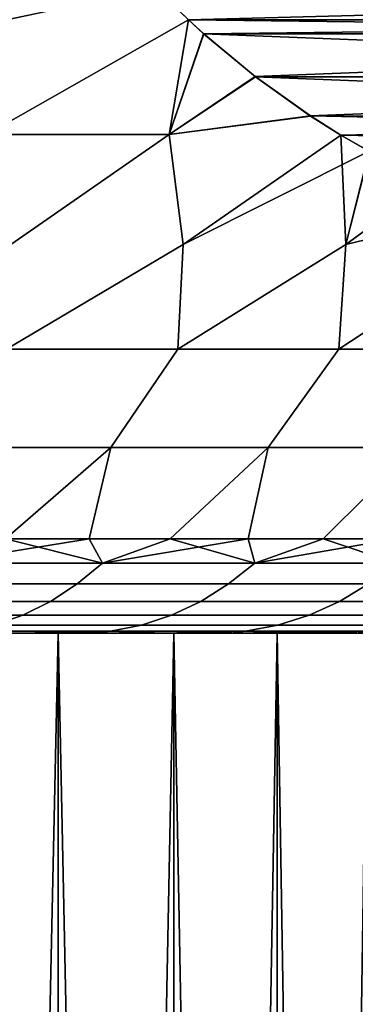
# Model space of a CAD drawing. Header units: metres. Extents: x -109 to 109, y -100 to 58.
# Tile 70 of 256: x -68.119 to -67.228, y 10.016 to 12.627. Entities that reach past the tile are written whole.
import ezdxf

# ---------------------------------------------------------------- set-up
doc = ezdxf.new("R2010")
doc.units = ezdxf.units.M
doc.layers.add('solid_21_062_100_XXX', color=7, linetype='CONTINUOUS')

msp = doc.modelspace()

# ---------------------------------------------------------------- linework, layer by layer
at = {"layer": 'solid_21_062_100_XXX'}
for points in [[(-68.207893, 12.322234, -8.979456), (-68.150215, 12.627393, -9.169042), (-67.757919, 12.711648, -8.858278), (-67.671463, 12.626722, -8.708529)], [(-68.207886, 12.322234, 8.979448), (-67.671463, 12.626722, 8.708529), (-67.757393, 12.711103, 8.857364), (-68.1502, 12.627393, 9.169026)], [(-67.757919, 12.711648, -8.858278), (-64.458, 12.711096, -3.142649), (-64.543922, 12.626722, -3.291471)], [(-67.757919, 12.711648, -8.858278), (-64.543922, 12.626722, -3.291471), (-67.671463, 12.626722, -8.708529)], [(-64.457481, 12.711637, 3.141739), (-67.757393, 12.711103, 8.857364), (-67.671463, 12.626722, 8.708529)], [(-64.457481, 12.711637, 3.141739), (-67.671463, 12.626722, 8.708529), (-64.543922, 12.626722, 3.291472)], [(-67.722504, 12.322234, -8.505603), (-68.207893, 12.322234, -8.979456), (-67.671463, 12.626722, -8.708529), (-67.630898, 12.589632, -8.638257)], [(-68.14328, 12.03047, 8.643484), (-67.722496, 12.322234, 8.505595), (-67.671463, 12.626722, 8.708529), (-68.207886, 12.322234, 8.979448)], [(-67.722496, 12.322234, 8.505595), (-67.630402, 12.589191, 8.637403), (-67.671463, 12.626722, 8.708529)], [(-64.543922, 12.626722, 3.291472), (-67.671463, 12.626722, 8.708529), (-67.630402, 12.589191, 8.637403)], [(-67.671463, 12.626722, -8.708529), (-64.543922, 12.626722, -3.291471), (-64.584999, 12.589186, -3.362608)], [(-67.630898, 12.589632, -8.638257), (-67.671463, 12.626722, -8.708529), (-64.584999, 12.589186, -3.362608)], [(-64.584503, 12.589623, 3.36176), (-64.543922, 12.626722, 3.291472), (-67.630402, 12.589191, 8.637403)], [(-67.494041, 12.475957, -8.401218), (-67.722504, 12.322234, -8.505603), (-67.630898, 12.589632, -8.638257)], [(-67.722496, 12.322234, 8.505595), (-67.49353, 12.475567, 8.400342), (-67.630402, 12.589191, 8.637403)], [(-67.494041, 12.475957, -8.401218), (-67.630898, 12.589632, -8.638257), (-64.584999, 12.589186, -3.362608)], [(-64.721359, 12.475948, 3.598799), (-64.584503, 12.589623, 3.36176), (-67.630402, 12.589191, 8.637403)], [(-64.721359, 12.475948, 3.598799), (-67.630402, 12.589191, 8.637403), (-67.49353, 12.475567, 8.400342)], [(-67.494041, 12.475957, -8.401218), (-64.584999, 12.589186, -3.362608), (-64.721863, 12.475561, -3.599671)], [(-67.494041, 12.475957, -8.401218), (-67.347374, 12.371662, -8.147189), (-67.722504, 12.322234, -8.505603)], [(-67.722496, 12.322234, 8.505595), (-67.346893, 12.371344, 8.146348), (-67.49353, 12.475567, 8.400342)], [(-67.494041, 12.475957, -8.401218), (-64.721863, 12.475561, -3.599671), (-67.347374, 12.371662, -8.147189)], [(-64.721359, 12.475948, 3.598799), (-67.49353, 12.475567, 8.400342), (-64.868027, 12.371655, 3.85283)], [(-64.868027, 12.371655, 3.85283), (-67.49353, 12.475567, 8.400342), (-67.346893, 12.371344, 8.146348)], [(-67.347374, 12.371662, -8.147189), (-64.721863, 12.475561, -3.599671), (-64.868507, 12.37134, -3.853663)], [(-67.347374, 12.371662, -8.147189), (-67.266457, 12.321033, -8.007031), (-67.685013, 12.03047, -8.175611), (-67.722504, 12.322234, -8.505603)], [(-67.685181, 12.03047, 8.175797), (-67.266457, 12.321037, 8.007035), (-67.346893, 12.371344, 8.146348), (-67.722496, 12.322234, 8.505595)], [(-67.347374, 12.371662, -8.147189), (-64.868507, 12.37134, -3.853663), (-64.948929, 12.321038, -3.992964)], [(-67.347374, 12.371662, -8.147189), (-64.948929, 12.321038, -3.992964), (-67.266457, 12.321033, -8.007031)], [(-64.868027, 12.371655, 3.85283), (-67.346893, 12.371344, 8.146348), (-67.266457, 12.321037, 8.007035)], [(-64.868027, 12.371655, 3.85283), (-67.266457, 12.321037, 8.007035), (-64.948936, 12.321033, 3.992968)], [(-67.722504, 12.322234, -8.505603), (-68.143105, 12.03047, -8.643314), (-68.207893, 12.322234, -8.979456)], [(-68.154221, 11.753561, 8.345778), (-67.685181, 12.03047, 8.175797), (-67.722496, 12.322234, 8.505595), (-68.14328, 12.03047, 8.643484)], [(-67.722504, 12.322234, -8.505603), (-67.685013, 12.03047, -8.175611), (-68.154221, 11.753561, -8.345778), (-68.143105, 12.03047, -8.643314)], [(-67.699402, 11.753561, 7.864698), (-67.253227, 12.03047, 7.68387), (-67.266457, 12.321037, 8.007035), (-67.685181, 12.03047, 8.175797)], [(-67.191353, 12.278018, -7.876956), (-67.685013, 12.03047, -8.175611), (-67.266457, 12.321033, -8.007031)], [(-67.266457, 12.321033, -8.007031), (-64.948929, 12.321038, -3.992964), (-65.024605, 12.277708, -4.124029)], [(-67.253227, 12.03047, 7.68387), (-67.190796, 12.277713, 7.875984), (-67.266457, 12.321037, 8.007035)], [(-64.948936, 12.321033, 3.992968), (-67.266457, 12.321037, 8.007035), (-67.190796, 12.277713, 7.875984)], [(-67.191353, 12.278018, -7.876956), (-67.266457, 12.321033, -8.007031), (-65.024605, 12.277708, -4.124029)], [(-67.191353, 12.278018, -7.876956), (-67.253059, 12.03047, -7.683664), (-67.699402, 11.753561, -7.864698), (-67.685013, 12.03047, -8.175611)], [(-67.253227, 12.03047, 7.68387), (-67.025925, 12.195919, 7.590414), (-67.190796, 12.277713, 7.875984)], [(-67.026421, 12.196146, -7.591286), (-67.253059, 12.03047, -7.683664), (-67.191353, 12.278018, -7.876956)], [(-67.27227, 11.753561, 7.358871), (-66.848686, 12.03047, 7.169159), (-67.025925, 12.195919, 7.590414), (-67.253227, 12.03047, 7.68387)], [(-67.026421, 12.196146, -7.591286), (-66.853432, 12.127223, -7.291653), (-67.253059, 12.03047, -7.683664)], [(-66.853432, 12.127223, -7.291653), (-66.848526, 12.03047, -7.168935), (-67.27227, 11.753561, -7.358871), (-67.253059, 12.03047, -7.683664)], [(-68.154221, 11.753561, 8.345778), (-67.699402, 11.753561, 7.864698), (-67.685181, 12.03047, 8.175797)], [(-67.699402, 11.753561, -7.864698), (-68.154221, 11.753561, -8.345778), (-67.685013, 12.03047, -8.175611)], [(-67.699402, 11.753561, 7.864698), (-67.27227, 11.753561, 7.358871), (-67.253227, 12.03047, 7.68387)], [(-67.27227, 11.753561, -7.358871), (-67.699402, 11.753561, -7.864698), (-67.253059, 12.03047, -7.683664)], [(-67.27227, 11.753561, 7.358871), (-66.874168, 11.753561, 6.829892), (-66.848686, 12.03047, 7.169159)], [(-66.874168, 11.753561, -6.829892), (-67.27227, 11.753561, -7.358871), (-66.848526, 12.03047, -7.168935)], [(-67.877594, 11.492891, -7.705453), (-68.323204, 11.492891, -8.176794), (-68.154221, 11.753561, -8.345778), (-67.699402, 11.753561, -7.864698)], [(-68.323204, 11.492891, 8.176794), (-67.877594, 11.492891, 7.705453), (-67.699402, 11.753561, 7.864698), (-68.154221, 11.753561, 8.345778)], [(-67.459106, 11.492891, -7.209869), (-67.877594, 11.492891, -7.705453), (-67.699402, 11.753561, -7.864698), (-67.27227, 11.753561, -7.358871)], [(-67.877594, 11.492891, 7.705453), (-67.459106, 11.492891, 7.209869), (-67.27227, 11.753561, 7.358871), (-67.699402, 11.753561, 7.864698)], [(-67.069069, 11.492891, -6.6916), (-67.459106, 11.492891, -7.209869), (-67.27227, 11.753561, -7.358871), (-66.874168, 11.753561, -6.829892)], [(-67.459106, 11.492891, 7.209869), (-67.069069, 11.492891, 6.6916), (-66.874168, 11.753561, 6.829892), (-67.27227, 11.753561, 7.358871)], [(-68.157173, 11.25, -7.632153), (-68.387001, 11.25, -7.876028), (-68.323204, 11.492891, -8.176794), (-67.877594, 11.492891, -7.705453)], [(-68.387001, 11.25, 7.876027), (-68.157173, 11.25, 7.632153), (-67.877594, 11.492891, 7.705453), (-68.323204, 11.492891, 8.176794)], [(-67.934669, 11.25, -7.381575), (-68.157173, 11.25, -7.632153), (-67.877594, 11.492891, -7.705453)], [(-68.157173, 11.25, 7.632153), (-67.934669, 11.25, 7.381575), (-67.877594, 11.492891, 7.705453)], [(-67.719688, 11.25, -7.124515), (-67.934669, 11.25, -7.381575), (-67.877594, 11.492891, -7.705453), (-67.459106, 11.492891, -7.209869)], [(-67.934669, 11.25, 7.381575), (-67.719688, 11.25, 7.124514), (-67.459106, 11.492891, 7.209869), (-67.877594, 11.492891, 7.705453)], [(-67.512428, 11.25, -6.861197), (-67.719688, 11.25, -7.124515), (-67.459106, 11.492891, -7.209869)], [(-67.719688, 11.25, 7.124514), (-67.512421, 11.25, 6.861196), (-67.459106, 11.492891, 7.209869)], [(-67.313049, 11.25, -6.591852), (-67.512428, 11.25, -6.861197), (-67.459106, 11.492891, -7.209869), (-67.069069, 11.492891, -6.6916)], [(-67.512421, 11.25, 6.861196), (-67.313049, 11.25, 6.591851), (-67.069069, 11.492891, 6.6916), (-67.459106, 11.492891, 7.209869)], [(-67.12175, 11.25, -6.316719), (-67.313049, 11.25, -6.591852), (-67.069069, 11.492891, -6.6916)], [(-67.313049, 11.25, 6.591851), (-67.12175, 11.25, 6.316717), (-67.069069, 11.492891, 6.6916)], [(-68.333931, 11.186123, -7.70429), (-68.157173, 11.25, -7.632153), (-67.934669, 11.25, -7.381575)], [(-68.333931, 11.186123, -7.70429), (-67.934669, 11.25, -7.381575), (-67.89978, 11.186123, -7.216441)], [(-67.89978, 11.186123, 7.216441), (-68.157173, 11.25, 7.632153), (-68.333931, 11.186123, 7.70429)], [(-67.89978, 11.186123, 7.216441), (-67.934669, 11.25, 7.381575), (-68.157173, 11.25, 7.632153)], [(-67.89978, 11.186123, -7.216441), (-67.934669, 11.25, -7.381575), (-67.719688, 11.25, -7.124515)], [(-67.89978, 11.186123, 7.216441), (-67.719688, 11.25, 7.124514), (-67.934669, 11.25, 7.381575)], [(-67.89978, 11.186123, -7.216441), (-67.719688, 11.25, -7.124515), (-67.512428, 11.25, -6.861197)], [(-67.89978, 11.186123, -7.216441), (-67.512428, 11.25, -6.861197), (-67.494736, 11.186123, -6.704174)], [(-67.494736, 11.186123, 6.704174), (-67.719688, 11.25, 7.124514), (-67.89978, 11.186123, 7.216441)], [(-67.494736, 11.186123, 6.704174), (-67.512421, 11.25, 6.861196), (-67.719688, 11.25, 7.124514)], [(-67.494736, 11.186123, -6.704174), (-67.512428, 11.25, -6.861197), (-67.313049, 11.25, -6.591852)], [(-67.494736, 11.186123, 6.704174), (-67.313049, 11.25, 6.591851), (-67.512421, 11.25, 6.861196)], [(-67.494736, 11.186123, -6.704174), (-67.313049, 11.25, -6.591852), (-67.12175, 11.25, -6.316719)], [(-67.494736, 11.186123, -6.704174), (-67.12175, 11.25, -6.316719), (-67.120155, 11.186123, -6.169221)], [(-67.120155, 11.186123, 6.169221), (-67.313049, 11.25, 6.591851), (-67.494736, 11.186123, 6.704174)], [(-67.120155, 11.186123, 6.169221), (-67.12175, 11.25, 6.316717), (-67.313049, 11.25, 6.591851)], [(-67.89978, 11.186123, 7.216441), (-68.333931, 11.186123, 7.70429), (-68.397263, 11.130522, 7.644542), (-67.966476, 11.130522, 7.160476)], [(-68.333931, 11.186123, -7.70429), (-67.89978, 11.186123, -7.216441), (-67.966476, 11.130522, -7.160476), (-68.397263, 11.130522, -7.644542)], [(-67.494736, 11.186123, 6.704174), (-67.89978, 11.186123, 7.216441), (-67.966476, 11.130522, 7.160476), (-67.564568, 11.130522, 6.652181)], [(-67.89978, 11.186123, -7.216441), (-67.494736, 11.186123, -6.704174), (-67.564568, 11.130522, -6.652181), (-67.966476, 11.130522, -7.160476)], [(-67.120155, 11.186123, 6.169221), (-67.494736, 11.186123, 6.704174), (-67.564568, 11.130522, 6.652181), (-67.192894, 11.130522, 6.121378)], [(-67.494736, 11.186123, -6.704174), (-67.120155, 11.186123, -6.169221), (-67.192894, 11.130522, -6.121378), (-67.564568, 11.130522, -6.652181)], [(-67.966476, 11.130522, 7.160476), (-68.397263, 11.130522, 7.644542), (-68.464424, 11.0842, 7.581176), (-68.037209, 11.0842, 7.101122)], [(-68.397263, 11.130522, -7.644542), (-67.966476, 11.130522, -7.160476), (-68.037209, 11.0842, -7.101122), (-68.464424, 11.0842, -7.581176)], [(-67.564568, 11.130522, 6.652181), (-67.966476, 11.130522, 7.160476), (-68.037209, 11.0842, 7.101122), (-67.638634, 11.0842, 6.597041)], [(-67.966476, 11.130522, -7.160476), (-67.564568, 11.130522, -6.652181), (-67.638634, 11.0842, -6.597041), (-68.037209, 11.0842, -7.101122)], [(-67.192894, 11.130522, 6.121378), (-67.564568, 11.130522, 6.652181), (-67.638634, 11.0842, 6.597041), (-67.270042, 11.0842, 6.070638)], [(-67.564568, 11.130522, -6.652181), (-67.192894, 11.130522, -6.121378), (-67.270042, 11.0842, -6.070638), (-67.638634, 11.0842, -6.597041)], [(-66.852715, 11.130522, 5.569861), (-67.192894, 11.130522, 6.121378), (-67.270042, 11.0842, 6.070638), (-66.932686, 11.0842, 5.523693)], [(-67.192894, 11.130522, -6.121378), (-66.852715, 11.130522, -5.569861), (-66.932686, 11.0842, -5.523693), (-67.270042, 11.0842, -6.070638)], [(-68.037209, 11.0842, 7.101122), (-68.464424, 11.0842, 7.581176), (-68.534706, 11.047651, 7.514869), (-68.111229, 11.047651, 7.039014)], [(-68.464424, 11.0842, -7.581176), (-68.037209, 11.0842, -7.101122), (-68.111229, 11.047651, -7.039014), (-68.534706, 11.047651, -7.514869)], [(-67.638634, 11.0842, 6.597041), (-68.037209, 11.0842, 7.101122), (-68.111229, 11.047651, 7.039014), (-67.716141, 11.047651, 6.539341)], [(-68.037209, 11.0842, -7.101122), (-67.638634, 11.0842, -6.597041), (-67.716141, 11.047651, -6.539341), (-68.111229, 11.047651, -7.039014)], [(-67.270042, 11.0842, 6.070638), (-67.638634, 11.0842, 6.597041), (-67.716141, 11.047651, 6.539341), (-67.350769, 11.047651, 6.017542)], [(-67.638634, 11.0842, -6.597041), (-67.270042, 11.0842, -6.070638), (-67.350769, 11.047651, -6.017542), (-67.716141, 11.047651, -6.539341)], [(-66.932686, 11.0842, 5.523693), (-67.270042, 11.0842, 6.070638), (-67.350769, 11.047651, 6.017542), (-67.016365, 11.047651, 5.475381)], [(-67.270042, 11.0842, -6.070638), (-66.932686, 11.0842, -5.523693), (-67.016365, 11.047651, -5.475381), (-67.350769, 11.047651, -6.017542)], [(-68.111229, 11.047651, 7.039014), (-68.534706, 11.047651, 7.514869), (-68.607353, 11.021266, 7.446328), (-68.187744, 11.021266, 6.974813)], [(-68.534706, 11.047651, -7.514869), (-68.111229, 11.047651, -7.039014), (-68.187744, 11.021266, -6.974813), (-68.607353, 11.021266, -7.446328)], [(-67.716141, 11.047651, 6.539341), (-68.111229, 11.047651, 7.039014), (-68.187744, 11.021266, 6.974813), (-67.796257, 11.021266, 6.479698)], [(-68.111229, 11.047651, -7.039014), (-67.716141, 11.047651, -6.539341), (-67.796257, 11.021266, -6.479698), (-68.187744, 11.021266, -6.974813)], [(-67.350769, 11.047651, 6.017542), (-67.716141, 11.047651, 6.539341), (-67.796257, 11.021266, 6.479698), (-67.434219, 11.021266, 5.962658)], [(-67.716141, 11.047651, -6.539341), (-67.350769, 11.047651, -6.017542), (-67.434219, 11.021266, -5.962658), (-67.796257, 11.021266, -6.479698)], [(-67.016365, 11.047651, 5.475381), (-67.350769, 11.047651, 6.017542), (-67.434219, 11.021266, 5.962658), (-67.102859, 11.021266, 5.425442)], [(-67.350769, 11.047651, -6.017542), (-67.016365, 11.047651, -5.475381), (-67.102859, 11.021266, -5.425442), (-67.434219, 11.021266, -5.962658)], [(-67.796257, 11.021266, 6.479698), (-68.187744, 11.021266, 6.974813), (-68.26593, 11.005325, 6.909205), (-67.878128, 11.005325, 6.418747)], [(-68.187744, 11.021266, -6.974813), (-67.796257, 11.021266, -6.479698), (-67.878128, 11.005325, -6.418747), (-68.26593, 11.005325, -6.909205)], [(-67.434219, 11.021266, 5.962658), (-67.796257, 11.021266, 6.479698), (-67.878128, 11.005325, 6.418747), (-67.519493, 11.005325, 5.906571)], [(-67.796257, 11.021266, -6.479698), (-67.434219, 11.021266, -5.962658), (-67.519493, 11.005325, -5.906571), (-67.878128, 11.005325, -6.418747)], [(-67.102859, 11.021266, 5.425442), (-67.434219, 11.021266, 5.962658), (-67.519493, 11.005325, 5.906571), (-67.191254, 11.005325, 5.374408)], [(-67.434219, 11.021266, -5.962658), (-67.102859, 11.021266, -5.425442), (-67.191254, 11.005325, -5.374408), (-67.519493, 11.005325, -5.906571)], [(-68.182732, 3.400415, 5.511221), (-68.01696, 3.400415, 5.252477), (-68.016968, 11, 5.252485), (-68.356407, 11, 5.764756)], [(-68.11937, 11, 6.564836), (-68.321457, 11, 6.814942), (-68.356407, 11, 5.764756), (-68.016968, 11, 5.252485)], [(-68.182732, 3.400415, -5.511221), (-68.356392, 3.400415, -5.764739), (-68.356407, 11, -5.764756), (-68.016968, 11, -5.252485)], [(-67.92498, 11, -6.30881), (-68.016968, 11, -5.252485), (-68.356407, 11, -5.764756), (-68.119392, 11, -6.564866)], [(-68.26593, 11.005325, -6.909205), (-67.878128, 11.005325, -6.418747), (-68.119392, 11, -6.564866), (-68.32148, 11, -6.814971)], [(-68.26593, 11.005325, 6.909205), (-68.321457, 11, 6.814942), (-68.11937, 11, 6.564836)], [(-67.878128, 11.005325, 6.418747), (-68.26593, 11.005325, 6.909205), (-68.11937, 11, 6.564836)], [(-68.01696, 3.400415, -5.252477), (-68.182732, 3.400415, -5.511221), (-68.016968, 11, -5.252485)], [(-67.878128, 11.005325, -6.418747), (-67.92498, 11, -6.30881), (-68.119392, 11, -6.564866)], [(-67.878128, 11.005325, 6.418747), (-68.11937, 11, 6.564836), (-67.924957, 11, 6.308779)], [(-67.924957, 11, 6.308779), (-68.11937, 11, 6.564836), (-68.016968, 11, 5.252485)], [(-67.85923, 3.400415, 4.98875), (-67.709702, 3.400415, 4.720291), (-67.709694, 11, 4.720281), (-68.016968, 11, 5.252485)], [(-67.738319, 11, 6.0469), (-67.924957, 11, 6.308779), (-68.016968, 11, 5.252485), (-67.709694, 11, 4.720281)], [(-68.01696, 3.400415, 5.252477), (-67.85923, 3.400415, 4.98875), (-68.016968, 11, 5.252485)], [(-67.85923, 3.400415, -4.98875), (-68.01696, 3.400415, -5.252477), (-68.016968, 11, -5.252485), (-67.709694, 11, -4.720281)], [(-67.559746, 11, -5.779605), (-67.709694, 11, -4.720281), (-68.016968, 11, -5.252485), (-67.738342, 11, -6.046932)], [(-67.92498, 11, -6.30881), (-67.738342, 11, -6.046932), (-68.016968, 11, -5.252485)], [(-67.878128, 11.005325, -6.418747), (-67.519493, 11.005325, -5.906571), (-67.738342, 11, -6.046932), (-67.92498, 11, -6.30881)], [(-67.878128, 11.005325, 6.418747), (-67.924957, 11, 6.308779), (-67.738319, 11, 6.0469)], [(-67.519493, 11.005325, 5.906571), (-67.878128, 11.005325, 6.418747), (-67.738319, 11, 6.0469)], [(-67.709702, 3.400415, -4.720291), (-67.85923, 3.400415, -4.98875), (-67.709694, 11, -4.720281)], [(-67.519493, 11.005325, -5.906571), (-67.559746, 11, -5.779605), (-67.738342, 11, -6.046932)], [(-67.519493, 11.005325, 5.906571), (-67.738319, 11, 6.0469), (-67.559723, 11, 5.779573)], [(-67.559723, 11, 5.779573), (-67.738319, 11, 6.0469), (-67.709694, 11, 4.720281)], [(-67.709702, 3.400415, 4.720291), (-67.568512, 3.400415, 4.447354), (-67.709694, 11, 4.720281)], [(-67.568512, 3.400415, -4.447354), (-67.709702, 3.400415, -4.720291), (-67.709694, 11, -4.720281), (-67.435776, 11, -4.170178)], [(-67.568512, 3.400415, 4.447354), (-67.435791, 3.400415, 4.170199), (-67.435776, 11, 4.170178), (-67.709694, 11, 4.720281)], [(-67.389244, 11, 5.506917), (-67.559723, 11, 5.779573), (-67.709694, 11, 4.720281), (-67.435776, 11, 4.170178)], [(-67.389259, 11, -5.506949), (-67.435776, 11, -4.170178), (-67.709694, 11, -4.720281), (-67.559746, 11, -5.779605)], [(-67.435791, 3.400415, -4.170199), (-67.568512, 3.400415, -4.447354), (-67.435776, 11, -4.170178)], [(-67.191254, 11.005325, -5.374408), (-67.389259, 11, -5.506949), (-67.559746, 11, -5.779605)], [(-67.519493, 11.005325, -5.906571), (-67.191254, 11.005325, -5.374408), (-67.559746, 11, -5.779605)], [(-67.519493, 11.005325, 5.906571), (-67.559723, 11, 5.779573), (-67.389244, 11, 5.506917)], [(-67.191254, 11.005325, 5.374408), (-67.519493, 11.005325, 5.906571), (-67.389244, 11, 5.506917)], [(-67.435791, 3.400415, 4.170199), (-67.311668, 3.400415, 3.889089), (-67.435776, 11, 4.170178)], [(-67.311668, 3.400415, -3.889089), (-67.435791, 3.400415, -4.170199), (-67.435776, 11, -4.170178), (-67.196251, 11, -3.604278)], [(-67.311668, 3.400415, 3.889089), (-67.196259, 3.400415, 3.604289), (-67.196251, 11, 3.604278), (-67.435776, 11, 4.170178)], [(-67.227097, 11, 5.229265), (-67.389244, 11, 5.506917), (-67.435776, 11, 4.170178), (-67.196251, 11, 3.604278)], [(-67.073425, 11, -4.946891), (-67.196251, 11, -3.604278), (-67.435776, 11, -4.170178), (-67.227112, 11, -5.229298)], [(-67.389259, 11, -5.506949), (-67.227112, 11, -5.229298), (-67.435776, 11, -4.170178)], [(-67.191254, 11.005325, -5.374408), (-67.227112, 11, -5.229298), (-67.389259, 11, -5.506949)], [(-67.191254, 11.005325, 5.374408), (-67.389244, 11, 5.506917), (-67.227097, 11, 5.229265)], [(-67.196259, 3.400415, -3.604289), (-67.311668, 3.400415, -3.889089), (-67.196251, 11, -3.604278)]]:
    msp.add_3dface(points, dxfattribs=at)

doc.saveas('drawing.dxf')
